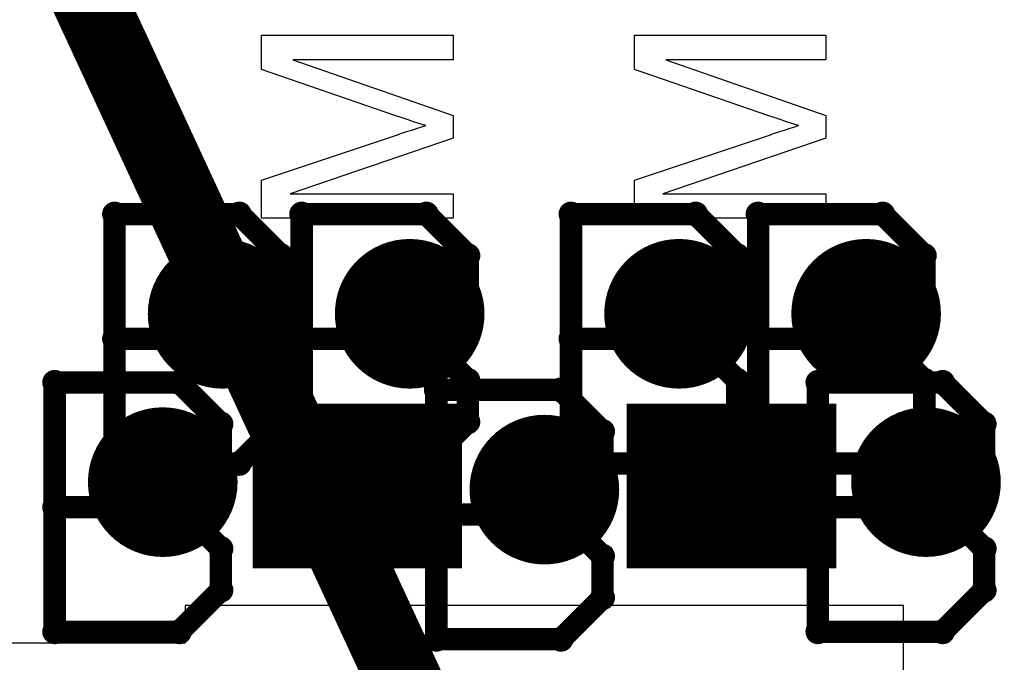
# Model space of a CAD drawing. Extents: x -1.5 to 9, y -3 to 5.
# Tile 70 of 256: x 0.3517 to 0.4833, y 1.3846 to 1.4705. Entities that reach past the tile are written whole.
import ezdxf

# ---------------------------------------------------------------- set-up
doc = ezdxf.new("R2010")
doc.units = 0
doc.layers.get('0').update_dxf_attribs({"linetype": 'CONTINUOUS'})
for name, color, linetype in [('qfn16-30-34-a_copper_signal_1', 1, 'CONTINUOUS'), ('qfn16-30-34-a_copper_signal_2', 1, 'CONTINUOUS'), ('qfn16-30-34-a_copper_signal_bot', 5, 'CONTINUOUS'), ('qfn16-30-34-a_copper_signal_top', 1, 'CONTINUOUS'), ('qfn16-30-34-a_drawing_1', 1, 'CONTINUOUS'), ('qfn16-30-34-a_drillmap_1', 1, 'CONTINUOUS'), ('qfn16-30-34-a_legend_top', 2, 'CONTINUOUS'), ('qfn16-30-34-a_mechanical_19', 1, 'CONTINUOUS'), ('qfn16-30-34-a_pth_drill', 1, 'CONTINUOUS'), ('qfn16-30-34-a_soldermask_top', 1, 'CONTINUOUS')]:
    doc.layers.add(name, color=color, linetype=linetype)

# ---------------------------------------------------------------- blocks, each defined once
blk = doc.blocks.new('D15')
at = {"const_width": 0.02}
blk.add_lwpolyline([(-0.013, 0), (0.013, 0)], dxfattribs=at)
blk = doc.blocks.new('D29')
at = {"const_width": 0.01}
blk.add_lwpolyline([(-0.005, 0, 1), (0.005, 0, 1)], format="xyb", close=True, dxfattribs=at)
blk = doc.blocks.new('D50')
at = {"const_width": 0.022}
blk.add_lwpolyline([(-0.014, 0), (0.014, 0)], dxfattribs=at)
blk = doc.blocks.new('D64')
at = {"const_width": 0.005}
blk.add_lwpolyline([(-0.0025, 0, 1), (0.0025, 0, 1)], format="xyb", close=True, dxfattribs=at)
blk = doc.blocks.new('D69')
at = {"const_width": 0.001667}
blk.add_lwpolyline([(-0.000833, 0, 1), (0.000833, 0, 1)], format="xyb", close=True, dxfattribs=at)
blk = doc.blocks.new('D44')
at = {"const_width": 0.0025}
blk.add_lwpolyline([(-0.00125, 0, 1), (0.00125, 0, 1)], format="xyb", close=True, dxfattribs=at)

msp = doc.modelspace()

# ---------------------------------------------------------------- linework, layer by layer
at = {"layer": 'qfn16-30-34-a_copper_signal_top', "color": 1}
msp.add_lwpolyline([(0.531624, 1.314984), (0.47293, 1.376093), (0.472905, 1.376119), (0.472872, 1.376153), (0.472796, 1.376231), (0.472719, 1.376309), (0.46981, 1.379217), (0.46981, 1.392202), (0.42381, 1.392202), (0.42381, 1.392202), (0.41981, 1.392202), (0.41981, 1.392202), (0.37381, 1.392202), (0.37381, 1.387202), (0.312547, 1.387202), (0.2675, 1.432249), (0.2675, 1.75)], dxfattribs=at)
at = {"layer": 'qfn16-30-34-a_drawing_1', "color": 1, "const_width": 0.003}
for points in [[(0.36437, 1.44453), (0.36437, 1.411207)], [(0.381031, 1.44453), (0.36437, 1.44453)], [(0.386584, 1.438976), (0.381031, 1.44453)], [(0.38937, 1.44453), (0.38937, 1.411207)], [(0.406031, 1.44453), (0.38937, 1.44453)], [(0.411584, 1.438976), (0.406031, 1.44453)], [(0.42537, 1.44453), (0.42537, 1.411207)], [(0.442031, 1.44453), (0.42537, 1.44453)], [(0.447584, 1.438976), (0.442031, 1.44453)], [(0.45037, 1.44453), (0.45037, 1.411207)], [(0.467031, 1.44453), (0.45037, 1.44453)], [(0.472584, 1.438976), (0.467031, 1.44453)], [(0.386584, 1.433422), (0.386584, 1.438976)], [(0.411584, 1.433422), (0.411584, 1.438976)], [(0.447584, 1.433422), (0.447584, 1.438976)], [(0.472584, 1.433422), (0.472584, 1.438976)], [(0.381031, 1.427869), (0.386584, 1.433422)], [(0.406031, 1.427869), (0.411584, 1.433422)], [(0.442031, 1.427869), (0.447584, 1.433422)], [(0.467031, 1.427869), (0.472584, 1.433422)], [(0.381031, 1.427869), (0.36437, 1.427869)], [(0.36437, 1.427869), (0.381031, 1.427869)], [(0.386584, 1.422315), (0.381031, 1.427869)], [(0.406031, 1.427869), (0.38937, 1.427869)], [(0.38937, 1.427869), (0.406031, 1.427869)], [(0.411584, 1.422315), (0.406031, 1.427869)], [(0.442031, 1.427869), (0.42537, 1.427869)], [(0.42537, 1.427869), (0.442031, 1.427869)], [(0.447584, 1.422315), (0.442031, 1.427869)], [(0.467031, 1.427869), (0.45037, 1.427869)], [(0.45037, 1.427869), (0.467031, 1.427869)], [(0.472584, 1.422315), (0.467031, 1.427869)], [(0.386584, 1.416761), (0.386584, 1.422315)], [(0.411584, 1.416761), (0.411584, 1.422315)], [(0.447584, 1.416761), (0.447584, 1.422315)], [(0.472584, 1.416761), (0.472584, 1.422315)], [(0.35637, 1.42203), (0.35637, 1.388707)], [(0.373031, 1.42203), (0.35637, 1.42203)], [(0.378584, 1.416476), (0.373031, 1.42203)], [(0.40737, 1.42103), (0.40737, 1.387707)], [(0.424031, 1.42103), (0.40737, 1.42103)], [(0.429584, 1.415476), (0.424031, 1.42103)], [(0.45837, 1.42203), (0.45837, 1.388707)], [(0.475031, 1.42203), (0.45837, 1.42203)], [(0.480584, 1.416476), (0.475031, 1.42203)], [(0.378584, 1.410922), (0.378584, 1.416476)], [(0.381031, 1.411207), (0.386584, 1.416761)], [(0.406031, 1.411207), (0.411584, 1.416761)], [(0.442031, 1.411207), (0.447584, 1.416761)], [(0.467031, 1.411207), (0.472584, 1.416761)], [(0.480584, 1.410922), (0.480584, 1.416476)], [(0.429584, 1.409922), (0.429584, 1.415476)], [(0.36437, 1.411207), (0.381031, 1.411207)], [(0.373031, 1.405369), (0.378584, 1.410922)], [(0.38937, 1.411207), (0.406031, 1.411207)], [(0.42537, 1.411207), (0.442031, 1.411207)], [(0.45037, 1.411207), (0.467031, 1.411207)], [(0.475031, 1.405369), (0.480584, 1.410922)], [(0.424031, 1.404369), (0.429584, 1.409922)], [(0.373031, 1.405369), (0.35637, 1.405369)], [(0.35637, 1.405369), (0.373031, 1.405369)], [(0.378584, 1.399815), (0.373031, 1.405369)], [(0.475031, 1.405369), (0.45837, 1.405369)], [(0.45837, 1.405369), (0.475031, 1.405369)], [(0.480584, 1.399815), (0.475031, 1.405369)], [(0.424031, 1.404369), (0.40737, 1.404369)], [(0.40737, 1.404369), (0.424031, 1.404369)], [(0.429584, 1.398815), (0.424031, 1.404369)], [(0.378584, 1.394261), (0.378584, 1.399815)], [(0.429584, 1.393261), (0.429584, 1.398815)], [(0.480584, 1.394261), (0.480584, 1.399815)], [(0.373031, 1.388707), (0.378584, 1.394261)], [(0.475031, 1.388707), (0.480584, 1.394261)], [(0.424031, 1.387707), (0.429584, 1.393261)], [(0.35637, 1.388707), (0.373031, 1.388707)], [(0.45837, 1.388707), (0.475031, 1.388707)], [(0.40737, 1.387707), (0.424031, 1.387707)]]:
    msp.add_lwpolyline(points, dxfattribs=at)
at = {"layer": 'qfn16-30-34-a_drillmap_1', "color": 1, "const_width": 0.005}
for points in [[(0.37881, 1.426202), (0.37881, 1.436202)], [(0.40381, 1.426202), (0.40381, 1.436202)], [(0.43981, 1.426202), (0.43981, 1.436202)], [(0.46481, 1.426202), (0.46481, 1.436202)], [(0.37381, 1.431202), (0.38381, 1.431202)], [(0.39881, 1.431202), (0.40881, 1.431202)], [(0.43481, 1.431202), (0.44481, 1.431202)], [(0.45981, 1.431202), (0.46981, 1.431202)], [(0.37081, 1.403702), (0.37081, 1.413702)], [(0.47281, 1.403702), (0.47281, 1.413702)], [(0.42181, 1.402702), (0.42181, 1.412702)], [(0.36581, 1.408702), (0.37581, 1.408702)], [(0.46781, 1.408702), (0.47781, 1.408702)], [(0.41681, 1.407702), (0.42681, 1.407702)]]:
    msp.add_lwpolyline(points, dxfattribs=at)
at = {"layer": 'qfn16-30-34-a_legend_top', "color": 2}
for points in [[(0.409612, 1.465164), (0.388189, 1.465164), (0.409612, 1.45769), (0.409612, 1.454656), (0.387819, 1.447256), (0.409612, 1.447256), (0.409612, 1.444), (0.384008, 1.444), (0.384008, 1.449069), (0.402175, 1.455137), (0.402212, 1.455137), (0.402286, 1.455174), (0.402397, 1.455211), (0.402582, 1.455285), (0.403026, 1.455433), (0.403581, 1.455618), (0.40421, 1.455803), (0.404839, 1.456025), (0.405431, 1.45621), (0.405949, 1.456358), (0.405875, 1.456395), (0.40569, 1.456432), (0.405357, 1.456543), (0.404913, 1.456691), (0.404321, 1.456876), (0.403618, 1.457135), (0.402804, 1.457394), (0.401842, 1.457727), (0.384008, 1.463869), (0.384008, 1.46842), (0.409612, 1.46842), (0.409612, 1.465164)], [(0.459445, 1.465164), (0.438022, 1.465164), (0.459445, 1.45769), (0.459445, 1.454656), (0.437652, 1.447256), (0.459445, 1.447256), (0.459445, 1.444), (0.433841, 1.444), (0.433841, 1.449069), (0.452008, 1.455137), (0.452045, 1.455137), (0.452119, 1.455174), (0.45223, 1.455211), (0.452415, 1.455285), (0.452859, 1.455433), (0.453414, 1.455618), (0.454043, 1.455803), (0.454672, 1.456025), (0.455264, 1.45621), (0.455782, 1.456358), (0.455708, 1.456395), (0.455523, 1.456432), (0.45519, 1.456543), (0.454746, 1.456691), (0.454154, 1.456876), (0.453451, 1.457135), (0.452637, 1.457394), (0.451675, 1.457727), (0.433841, 1.463869), (0.433841, 1.46842), (0.459445, 1.46842), (0.459445, 1.465164)]]:
    msp.add_lwpolyline(points, dxfattribs=at)
at = {"layer": 'qfn16-30-34-a_mechanical_19', "color": 1, "const_width": 0.01}
msp.add_lwpolyline([(-0.3, 2.9), (0.433107, 1.317429)], dxfattribs=at)

# ---------------------------------------------------------------- block references
at = {"layer": 'qfn16-30-34-a_copper_signal_1'}
for p in [(0.37881, 1.431202), (0.40381, 1.431202), (0.43981, 1.431202), (0.46481, 1.431202), (0.37081, 1.408702), (0.47281, 1.408702), (0.42181, 1.407702)]:
    msp.add_blockref('D29', p, dxfattribs=at)
at = {"layer": 'qfn16-30-34-a_copper_signal_2'}
for p in [(0.37881, 1.431202), (0.40381, 1.431202), (0.43981, 1.431202), (0.46481, 1.431202), (0.37081, 1.408702), (0.47281, 1.408702), (0.42181, 1.407702)]:
    msp.add_blockref('D29', p, dxfattribs=at)
at = {"layer": 'qfn16-30-34-a_copper_signal_bot'}
for p in [(0.37881, 1.431202), (0.40381, 1.431202), (0.43981, 1.431202), (0.46481, 1.431202), (0.37081, 1.408702), (0.47281, 1.408702), (0.42181, 1.407702)]:
    msp.add_blockref('D29', p, dxfattribs=at)
at = {"layer": 'qfn16-30-34-a_copper_signal_top'}
for name, p in [('D29', (0.37881, 1.431202)), ('D29', (0.40381, 1.431202)), ('D29', (0.43981, 1.431202)), ('D29', (0.46481, 1.431202)), ('D29', (0.37081, 1.408702)), ('D29', (0.47281, 1.408702)), ('D15', (0.39681, 1.408202)), ('D29', (0.42181, 1.407702)), ('D15', (0.44681, 1.408202))]:
    msp.add_blockref(name, p, dxfattribs=at)
at = {"layer": 'qfn16-30-34-a_drawing_1'}
for p in [(0.36437, 1.44453), (0.36437, 1.44453), (0.381031, 1.44453), (0.38937, 1.44453), (0.38937, 1.44453), (0.406031, 1.44453), (0.42537, 1.44453), (0.42537, 1.44453), (0.442031, 1.44453), (0.45037, 1.44453), (0.45037, 1.44453), (0.467031, 1.44453), (0.386584, 1.438976), (0.411584, 1.438976), (0.447584, 1.438976), (0.472584, 1.438976), (0.386584, 1.433422), (0.411584, 1.433422), (0.447584, 1.433422), (0.472584, 1.433422), (0.36437, 1.427869), (0.381031, 1.427869), (0.381031, 1.427869), (0.38937, 1.427869), (0.406031, 1.427869), (0.406031, 1.427869), (0.42537, 1.427869), (0.442031, 1.427869), (0.442031, 1.427869), (0.45037, 1.427869), (0.467031, 1.427869), (0.467031, 1.427869), (0.386584, 1.422315), (0.411584, 1.422315), (0.447584, 1.422315), (0.472584, 1.422315), (0.35637, 1.42203), (0.35637, 1.42203), (0.373031, 1.42203), (0.40737, 1.42103), (0.40737, 1.42103), (0.424031, 1.42103), (0.45837, 1.42203), (0.45837, 1.42203), (0.475031, 1.42203), (0.378584, 1.416476), (0.386584, 1.416761), (0.411584, 1.416761), (0.447584, 1.416761), (0.472584, 1.416761), (0.480584, 1.416476), (0.429584, 1.415476), (0.36437, 1.411207), (0.378584, 1.410922), (0.381031, 1.411207), (0.38937, 1.411207), (0.406031, 1.411207), (0.42537, 1.411207), (0.442031, 1.411207), (0.45037, 1.411207), (0.467031, 1.411207), (0.480584, 1.410922), (0.429584, 1.409922), (0.35637, 1.405369), (0.373031, 1.405369), (0.373031, 1.405369), (0.45837, 1.405369), (0.475031, 1.405369), (0.475031, 1.405369), (0.40737, 1.404369), (0.424031, 1.404369), (0.424031, 1.404369), (0.378584, 1.399815), (0.480584, 1.399815), (0.429584, 1.398815), (0.378584, 1.394261), (0.429584, 1.393261), (0.480584, 1.394261), (0.35637, 1.388707), (0.373031, 1.388707), (0.45837, 1.388707), (0.475031, 1.388707), (0.40737, 1.387707), (0.424031, 1.387707)]:
    msp.add_blockref('D69', p, dxfattribs=at)
at = {"layer": 'qfn16-30-34-a_drillmap_1'}
for p in [(0.37881, 1.436202), (0.40381, 1.436202), (0.43981, 1.436202), (0.46481, 1.436202), (0.37381, 1.431202), (0.38381, 1.431202), (0.39881, 1.431202), (0.40881, 1.431202), (0.43481, 1.431202), (0.44481, 1.431202), (0.45981, 1.431202), (0.46981, 1.431202), (0.37881, 1.426202), (0.40381, 1.426202), (0.43981, 1.426202), (0.46481, 1.426202), (0.37081, 1.413702), (0.47281, 1.413702), (0.42181, 1.412702), (0.36581, 1.408702), (0.37581, 1.408702), (0.46781, 1.408702), (0.47781, 1.408702), (0.41681, 1.407702), (0.42681, 1.407702), (0.37081, 1.403702), (0.47281, 1.403702), (0.42181, 1.402702)]:
    msp.add_blockref('D44', p, dxfattribs=at)
at = {"layer": 'qfn16-30-34-a_pth_drill'}
for p in [(0.37881, 1.431202), (0.40381, 1.431202), (0.43981, 1.431202), (0.46481, 1.431202), (0.37081, 1.408702), (0.47281, 1.408702), (0.42181, 1.407702)]:
    msp.add_blockref('D64', p, dxfattribs=at)
at = {"layer": 'qfn16-30-34-a_soldermask_top'}
for p in [(0.39681, 1.408202), (0.44681, 1.408202)]:
    msp.add_blockref('D50', p, dxfattribs=at)

doc.saveas('drawing.dxf')
